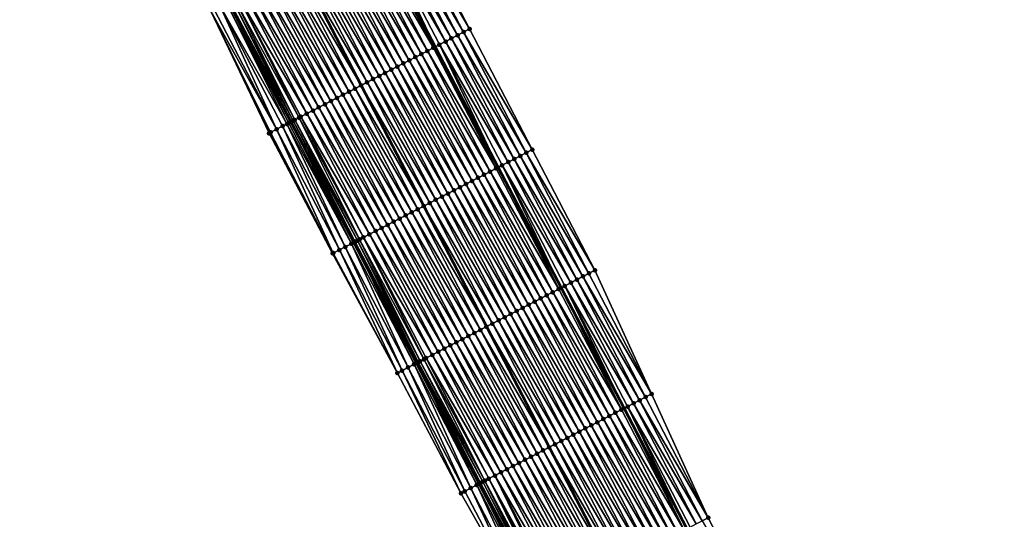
# Model space of a CAD drawing. Header units: feet. Extents: x 2010743 to 2022806, y 818705 to 837694.
# Tile 120 of 256: x 2013309 to 2013454, y 823255 to 823329. Entities that reach past the tile are written whole.
import ezdxf

# ---------------------------------------------------------------- set-up
doc = ezdxf.new("R2010")
doc.units = ezdxf.units.FT
doc.header["$MEASUREMENT"] = 0
for name, color, linetype, lineweight in [('EP_Travel Lane', 172, 'Continuous', 53), ('Road Shots', 141, 'Continuous', 100), ('STRIPING', 60, 'Continuous', 53)]:
    doc.layers.add(name, color=color, linetype=linetype, lineweight=lineweight)
doc.layers.add('I-77-MM17-21_NB-Surface-Border', color=7, linetype='Continuous')
doc.layers.add('I-77-MM17-21_NB-Surface-TIN', color=7, linetype='Continuous')

msp = doc.modelspace()

# ---------------------------------------------------------------- linework, layer by layer
at = {"layer": 'EP_Travel Lane'}
for points in [[(2013259.4, 823537.51, 297.26), (2013268.66, 823519.78, 296.99), (2013277.92, 823502.06, 296.69), (2013287.18, 823484.33, 296.39), (2013296.45, 823466.61, 296.1), (2013305.71, 823448.89, 295.82), (2013314.97, 823431.16, 295.55), (2013324.23, 823413.44, 295.29), (2013333.5, 823395.72, 295.01), (2013342.76, 823377.99, 294.73), (2013352.02, 823360.27, 294.43), (2013361.29, 823342.53, 294.14), (2013370.55, 823324.8, 293.87), (2013379.81, 823307.07, 293.59), (2013389.06, 823289.35, 293.3), (2013398.32, 823271.62, 293.01), (2013407.58, 823253.89, 292.73), (2013416.83, 823236.17, 292.43), (2013426.09, 823218.44, 292.15), (2013435.35, 823200.71, 291.87), (2013444.61, 823182.99, 291.57), (2013453.55, 823165.46, 291.31)], [(2013238.11, 823526.38, 297.69), (2013247.37, 823508.65, 297.41), (2013256.64, 823490.94, 297.09), (2013265.91, 823473.22, 296.8), (2013275.19, 823455.5, 296.51), (2013284.46, 823437.78, 296.25), (2013293.73, 823420.06, 295.99), (2013303, 823402.34, 295.72), (2013312.27, 823384.62, 295.45), (2013321.55, 823366.91, 295.15), (2013330.82, 823349.19, 294.85), (2013340.07, 823331.49, 294.56), (2013349.31, 823313.75, 294.26), (2013358.55, 823296.02, 294.01), (2013367.78, 823278.28, 293.74), (2013377.02, 823260.54, 293.47), (2013386.26, 823242.81, 293.17), (2013395.5, 823225.07, 292.89), (2013404.74, 823207.34, 292.59), (2013413.98, 823189.6, 292.32), (2013423.22, 823171.86, 292.03), (2013432.35, 823154.46, 291.74)]]:
    msp.add_polyline3d(points, dxfattribs=at)
at = {"layer": 'I-77-MM17-21_NB-Surface-Border', "color": 3, "linetype": 'Continuous', "lineweight": -3}
for points in [[(2013260.11, 823537.88, 297.23), (2013269.36, 823520.15, 296.97), (2013280.39, 823503.35, 296.58), (2013289.65, 823485.63, 296.27), (2013298.02, 823467.44, 296.04), (2013309.06, 823450.64, 295.67), (2013319.2, 823433.38, 295.36), (2013329.34, 823416.11, 295.05), (2013338.6, 823398.39, 294.79), (2013347.86, 823380.66, 294.49), (2013357.12, 823362.94, 294.19), (2013366.38, 823345.18, 293.89), (2013375.6, 823327.43, 293.59), (2013384.83, 823309.69, 293.29), (2013394.05, 823291.94, 293), (2013402.39, 823273.74, 292.8), (2013410.72, 823255.53, 292.57), (2013419.94, 823237.79, 292.28), (2013426.51, 823218.66, 292.13), (2013436.62, 823201.38, 291.81), (2013444.95, 823183.17, 291.56), (2013454.27, 823165.83, 291.28)], [(2013431.24, 823153.89, 291.7), (2013422.13, 823171.3, 291.99), (2013413.25, 823189.22, 292.3), (2013404.02, 823206.96, 292.58), (2013394.03, 823224.31, 292.84), (2013384.18, 823241.73, 293.07), (2013374.32, 823259.14, 293.32), (2013364.98, 823276.82, 293.59), (2013355.44, 823294.4, 293.83), (2013346.11, 823312.1, 294.1), (2013337.49, 823330.15, 294.42), (2013327.81, 823347.62, 294.69), (2013318.78, 823365.47, 295), (2013309.68, 823383.27, 295.31), (2013300.97, 823401.28, 295.61), (2013292.22, 823419.27, 295.92), (2013283.52, 823437.29, 296.22), (2013274.82, 823455.31, 296.51), (2013265.64, 823473.07, 296.79), (2013256.1, 823490.65, 297.07), (2013246.29, 823508.09, 297.37), (2013236.57, 823525.58, 297.64)]]:
    msp.add_polyline3d(points, dxfattribs=at)
at = {"layer": 'I-77-MM17-21_NB-Surface-TIN', "color": 128, "linetype": 'Continuous', "lineweight": -3}
for points in [[(2013373.83, 823326.51, 293.69), (2013364.61, 823344.25, 293.98), (2013363.72, 823343.79, 294.03)], [(2013374.72, 823326.97, 293.64), (2013365.49, 823344.71, 293.93), (2013364.61, 823344.25, 293.98)], [(2013373.83, 823326.51, 293.69), (2013374.72, 823326.97, 293.64), (2013364.61, 823344.25, 293.98)], [(2013375.6, 823327.43, 293.59), (2013366.38, 823345.18, 293.89), (2013365.49, 823344.71, 293.93)], [(2013374.72, 823326.97, 293.64), (2013375.6, 823327.43, 293.59), (2013365.49, 823344.71, 293.93)], [(2013370.28, 823324.66, 293.88), (2013361.29, 823342.53, 294.14), (2013361.06, 823342.4, 294.14)], [(2013361.95, 823342.87, 294.12), (2013361.29, 823342.53, 294.14), (2013370.55, 823324.8, 293.87)], [(2013370.28, 823324.66, 293.88), (2013370.55, 823324.8, 293.87), (2013361.29, 823342.53, 294.14)], [(2013372.06, 823325.58, 293.79), (2013362.83, 823343.33, 294.07), (2013361.95, 823342.87, 294.12)], [(2013371.17, 823325.12, 293.85), (2013361.95, 823342.87, 294.12), (2013370.55, 823324.8, 293.87)], [(2013371.17, 823325.12, 293.85), (2013372.06, 823325.58, 293.79), (2013361.95, 823342.87, 294.12)], [(2013372.94, 823326.05, 293.75), (2013363.72, 823343.79, 294.03), (2013362.83, 823343.33, 294.07)], [(2013372.06, 823325.58, 293.79), (2013372.94, 823326.05, 293.75), (2013362.83, 823343.33, 294.07)], [(2013372.94, 823326.05, 293.75), (2013373.83, 823326.51, 293.69), (2013363.72, 823343.79, 294.03)], [(2013368.51, 823323.74, 293.91), (2013359.28, 823341.48, 294.18), (2013358.4, 823341.02, 294.2)], [(2013369.39, 823324.2, 293.9), (2013360.17, 823341.94, 294.17), (2013359.28, 823341.48, 294.18)], [(2013368.51, 823323.74, 293.91), (2013369.39, 823324.2, 293.9), (2013359.28, 823341.48, 294.18)], [(2013370.28, 823324.66, 293.88), (2013361.06, 823342.4, 294.14), (2013360.17, 823341.94, 294.17)], [(2013369.39, 823324.2, 293.9), (2013370.28, 823324.66, 293.88), (2013360.17, 823341.94, 294.17)], [(2013364.96, 823321.89, 293.97), (2013355.73, 823339.64, 294.25), (2013354.85, 823339.17, 294.27)], [(2013365.85, 823322.35, 293.96), (2013356.62, 823340.1, 294.24), (2013355.73, 823339.64, 294.25)], [(2013364.96, 823321.89, 293.97), (2013365.85, 823322.35, 293.96), (2013355.73, 823339.64, 294.25)], [(2013366.73, 823322.81, 293.94), (2013357.51, 823340.56, 294.22), (2013356.62, 823340.1, 294.24)], [(2013365.85, 823322.35, 293.96), (2013366.73, 823322.81, 293.94), (2013356.62, 823340.1, 294.24)], [(2013367.62, 823323.28, 293.93), (2013358.4, 823341.02, 294.2), (2013357.51, 823340.56, 294.22)], [(2013366.73, 823322.81, 293.94), (2013367.62, 823323.28, 293.93), (2013357.51, 823340.56, 294.22)], [(2013367.62, 823323.28, 293.93), (2013368.51, 823323.74, 293.91), (2013358.4, 823341.02, 294.2)], [(2013362.3, 823320.51, 294.02), (2013353.07, 823338.25, 294.3), (2013352.19, 823337.79, 294.32)], [(2013363.18, 823320.97, 294.01), (2013353.96, 823338.71, 294.29), (2013353.07, 823338.25, 294.3)], [(2013362.3, 823320.51, 294.02), (2013363.18, 823320.97, 294.01), (2013353.07, 823338.25, 294.3)], [(2013364.07, 823321.43, 293.99), (2013354.85, 823339.17, 294.27), (2013353.96, 823338.71, 294.29)], [(2013363.18, 823320.97, 294.01), (2013364.07, 823321.43, 293.99), (2013353.96, 823338.71, 294.29)], [(2013364.07, 823321.43, 293.99), (2013364.96, 823321.89, 293.97), (2013354.85, 823339.17, 294.27)], [(2013349.52, 823336.41, 294.37), (2013359.63, 823319.12, 294.08), (2013350.41, 823336.87, 294.35)], [(2013360.52, 823319.59, 294.05), (2013351.3, 823337.33, 294.33), (2013350.41, 823336.87, 294.35)], [(2013360.52, 823319.59, 294.05), (2013350.41, 823336.87, 294.35), (2013359.63, 823319.12, 294.08)], [(2013361.41, 823320.05, 294.03), (2013352.19, 823337.79, 294.32), (2013351.3, 823337.33, 294.33)], [(2013360.52, 823319.59, 294.05), (2013361.41, 823320.05, 294.03), (2013351.3, 823337.33, 294.33)], [(2013361.41, 823320.05, 294.03), (2013362.3, 823320.51, 294.02), (2013352.19, 823337.79, 294.32)], [(2013356.97, 823317.74, 294.13), (2013347.75, 823335.48, 294.4), (2013346.86, 823335.02, 294.42)], [(2013357.86, 823318.2, 294.11), (2013348.64, 823335.95, 294.39), (2013347.75, 823335.48, 294.4)], [(2013356.97, 823317.74, 294.13), (2013357.86, 823318.2, 294.11), (2013347.75, 823335.48, 294.4)], [(2013358.75, 823318.66, 294.1), (2013349.52, 823336.41, 294.37), (2013348.64, 823335.95, 294.39)], [(2013357.86, 823318.2, 294.11), (2013358.75, 823318.66, 294.1), (2013348.64, 823335.95, 294.39)], [(2013358.75, 823318.66, 294.1), (2013359.63, 823319.12, 294.08), (2013349.52, 823336.41, 294.37)], [(2013354.31, 823316.36, 294.19), (2013345.09, 823334.1, 294.46), (2013344.2, 823333.64, 294.47)], [(2013355.2, 823316.82, 294.17), (2013345.98, 823334.56, 294.44), (2013345.09, 823334.1, 294.46)], [(2013354.31, 823316.36, 294.19), (2013355.2, 823316.82, 294.17), (2013345.09, 823334.1, 294.46)], [(2013356.09, 823317.28, 294.15), (2013346.86, 823335.02, 294.42), (2013345.98, 823334.56, 294.44)], [(2013355.2, 823316.82, 294.17), (2013356.09, 823317.28, 294.15), (2013345.98, 823334.56, 294.44)], [(2013356.09, 823317.28, 294.15), (2013356.97, 823317.74, 294.13), (2013346.86, 823335.02, 294.42)], [(2013351.65, 823314.97, 294.23), (2013342.43, 823332.72, 294.51), (2013341.54, 823332.25, 294.54)], [(2013352.54, 823315.43, 294.21), (2013343.31, 823333.18, 294.49), (2013342.43, 823332.72, 294.51)], [(2013351.65, 823314.97, 294.23), (2013352.54, 823315.43, 294.21), (2013342.43, 823332.72, 294.51)], [(2013353.42, 823315.89, 294.2), (2013344.2, 823333.64, 294.47), (2013343.31, 823333.18, 294.49)], [(2013352.54, 823315.43, 294.21), (2013353.42, 823315.89, 294.2), (2013343.31, 823333.18, 294.49)], [(2013353.42, 823315.89, 294.2), (2013354.31, 823316.36, 294.19), (2013344.2, 823333.64, 294.47)], [(2013348.72, 823313.45, 294.25), (2013339.77, 823331.33, 294.56), (2013338.88, 823330.87, 294.51)], [(2013348.99, 823313.59, 294.26), (2013340.04, 823331.47, 294.56), (2013339.77, 823331.33, 294.56)], [(2013348.72, 823313.45, 294.25), (2013348.99, 823313.59, 294.26), (2013339.77, 823331.33, 294.56)], [(2013340.04, 823331.47, 294.56), (2013349.31, 823313.75, 294.26), (2013340.07, 823331.49, 294.56)], [(2013348.99, 823313.59, 294.26), (2013349.31, 823313.75, 294.26), (2013340.04, 823331.47, 294.56)], [(2013340.24, 823331.58, 294.57), (2013340.07, 823331.49, 294.56), (2013349.31, 823313.75, 294.26)], [(2013349.65, 823313.93, 294.27), (2013340.65, 823331.79, 294.56), (2013340.24, 823331.58, 294.57)], [(2013349.65, 823313.93, 294.27), (2013340.24, 823331.58, 294.57), (2013349.31, 823313.75, 294.26)], [(2013349.88, 823314.05, 294.27), (2013340.94, 823331.94, 294.56), (2013340.65, 823331.79, 294.56)], [(2013349.65, 823313.93, 294.27), (2013349.88, 823314.05, 294.27), (2013340.65, 823331.79, 294.56)], [(2013350.52, 823314.38, 294.26), (2013341.54, 823332.25, 294.54), (2013340.94, 823331.94, 294.56)], [(2013349.88, 823314.05, 294.27), (2013350.52, 823314.38, 294.26), (2013340.94, 823331.94, 294.56)], [(2013350.52, 823314.38, 294.26), (2013350.76, 823314.51, 294.25), (2013341.54, 823332.25, 294.54)], [(2013350.76, 823314.51, 294.25), (2013351.65, 823314.97, 294.23), (2013341.54, 823332.25, 294.54)], [(2013347.21, 823312.67, 294.16), (2013337.99, 823330.41, 294.44), (2013337.49, 823330.15, 294.42)], [(2013346.11, 823312.1, 294.1), (2013346.33, 823312.21, 294.11), (2013337.49, 823330.15, 294.42)], [(2013346.33, 823312.21, 294.11), (2013347.21, 823312.67, 294.16), (2013337.49, 823330.15, 294.42)], [(2013347.21, 823312.67, 294.16), (2013338.88, 823330.87, 294.51), (2013337.99, 823330.41, 294.44)], [(2013347.21, 823312.67, 294.16), (2013348.1, 823313.13, 294.2), (2013338.88, 823330.87, 294.51)], [(2013348.1, 823313.13, 294.2), (2013348.72, 823313.45, 294.25), (2013338.88, 823330.87, 294.51)], [(2013383.94, 823309.23, 293.35), (2013374.72, 823326.97, 293.64), (2013373.83, 823326.51, 293.69)], [(2013384.83, 823309.69, 293.29), (2013375.6, 823327.43, 293.59), (2013374.72, 823326.97, 293.64)], [(2013383.94, 823309.23, 293.35), (2013384.83, 823309.69, 293.29), (2013374.72, 823326.97, 293.64)], [(2013371.17, 823325.12, 293.85), (2013370.55, 823324.8, 293.87), (2013379.81, 823307.07, 293.59)], [(2013381.28, 823307.84, 293.51), (2013372.06, 823325.58, 293.79), (2013371.17, 823325.12, 293.85)], [(2013380.39, 823307.38, 293.57), (2013371.17, 823325.12, 293.85), (2013379.81, 823307.07, 293.59)], [(2013380.39, 823307.38, 293.57), (2013381.28, 823307.84, 293.51), (2013371.17, 823325.12, 293.85)], [(2013382.17, 823308.3, 293.46), (2013372.94, 823326.05, 293.75), (2013372.06, 823325.58, 293.79)], [(2013381.28, 823307.84, 293.51), (2013382.17, 823308.3, 293.46), (2013372.06, 823325.58, 293.79)], [(2013383.05, 823308.76, 293.41), (2013373.83, 823326.51, 293.69), (2013372.94, 823326.05, 293.75)], [(2013382.17, 823308.3, 293.46), (2013383.05, 823308.76, 293.41), (2013372.94, 823326.05, 293.75)], [(2013383.05, 823308.76, 293.41), (2013383.94, 823309.23, 293.35), (2013373.83, 823326.51, 293.69)], [(2013377.73, 823305.99, 293.65), (2013368.51, 823323.74, 293.91), (2013367.62, 823323.28, 293.93)], [(2013378.62, 823306.45, 293.63), (2013369.39, 823324.2, 293.9), (2013368.51, 823323.74, 293.91)], [(2013377.73, 823305.99, 293.65), (2013378.62, 823306.45, 293.63), (2013368.51, 823323.74, 293.91)], [(2013379.5, 823306.92, 293.61), (2013370.28, 823324.66, 293.88), (2013369.39, 823324.2, 293.9)], [(2013378.62, 823306.45, 293.63), (2013379.5, 823306.92, 293.61), (2013369.39, 823324.2, 293.9)], [(2013379.5, 823306.92, 293.61), (2013370.55, 823324.8, 293.87), (2013370.28, 823324.66, 293.88)], [(2013379.5, 823306.92, 293.61), (2013379.81, 823307.07, 293.59), (2013370.55, 823324.8, 293.87)], [(2013375.07, 823304.61, 293.7), (2013365.85, 823322.35, 293.96), (2013364.96, 823321.89, 293.97)], [(2013375.96, 823305.07, 293.68), (2013366.73, 823322.81, 293.94), (2013365.85, 823322.35, 293.96)], [(2013375.07, 823304.61, 293.7), (2013375.96, 823305.07, 293.68), (2013365.85, 823322.35, 293.96)], [(2013376.84, 823305.53, 293.67), (2013367.62, 823323.28, 293.93), (2013366.73, 823322.81, 293.94)], [(2013375.96, 823305.07, 293.68), (2013376.84, 823305.53, 293.67), (2013366.73, 823322.81, 293.94)], [(2013376.84, 823305.53, 293.67), (2013377.73, 823305.99, 293.65), (2013367.62, 823323.28, 293.93)], [(2013372.41, 823303.22, 293.75), (2013363.18, 823320.97, 294.01), (2013362.3, 823320.51, 294.02)], [(2013373.29, 823303.69, 293.73), (2013364.07, 823321.43, 293.99), (2013363.18, 823320.97, 294.01)], [(2013372.41, 823303.22, 293.75), (2013373.29, 823303.69, 293.73), (2013363.18, 823320.97, 294.01)], [(2013374.18, 823304.15, 293.72), (2013364.96, 823321.89, 293.97), (2013364.07, 823321.43, 293.99)], [(2013373.29, 823303.69, 293.73), (2013374.18, 823304.15, 293.72), (2013364.07, 823321.43, 293.99)], [(2013374.18, 823304.15, 293.72), (2013375.07, 823304.61, 293.7), (2013364.96, 823321.89, 293.97)], [(2013369.75, 823301.84, 293.79), (2013360.52, 823319.59, 294.05), (2013359.63, 823319.12, 294.08)], [(2013370.63, 823302.3, 293.78), (2013361.41, 823320.05, 294.03), (2013360.52, 823319.59, 294.05)], [(2013369.75, 823301.84, 293.79), (2013370.63, 823302.3, 293.78), (2013360.52, 823319.59, 294.05)], [(2013371.52, 823302.76, 293.76), (2013362.3, 823320.51, 294.02), (2013361.41, 823320.05, 294.03)], [(2013370.63, 823302.3, 293.78), (2013371.52, 823302.76, 293.76), (2013361.41, 823320.05, 294.03)], [(2013371.52, 823302.76, 293.76), (2013372.41, 823303.22, 293.75), (2013362.3, 823320.51, 294.02)], [(2013367.08, 823300.46, 293.85), (2013357.86, 823318.2, 294.11), (2013356.97, 823317.74, 294.13)], [(2013367.97, 823300.92, 293.83), (2013358.75, 823318.66, 294.1), (2013357.86, 823318.2, 294.11)], [(2013367.08, 823300.46, 293.85), (2013367.97, 823300.92, 293.83), (2013357.86, 823318.2, 294.11)], [(2013358.75, 823318.66, 294.1), (2013368.86, 823301.38, 293.81), (2013359.63, 823319.12, 294.08)], [(2013367.97, 823300.92, 293.83), (2013368.86, 823301.38, 293.81), (2013358.75, 823318.66, 294.1)], [(2013369.75, 823301.84, 293.79), (2013359.63, 823319.12, 294.08), (2013368.86, 823301.38, 293.81)], [(2013364.42, 823299.07, 293.9), (2013355.2, 823316.82, 294.17), (2013354.31, 823316.36, 294.19)], [(2013365.31, 823299.53, 293.89), (2013356.09, 823317.28, 294.15), (2013355.2, 823316.82, 294.17)], [(2013364.42, 823299.07, 293.9), (2013365.31, 823299.53, 293.89), (2013355.2, 823316.82, 294.17)], [(2013366.2, 823300, 293.87), (2013356.97, 823317.74, 294.13), (2013356.09, 823317.28, 294.15)], [(2013365.31, 823299.53, 293.89), (2013366.2, 823300, 293.87), (2013356.09, 823317.28, 294.15)], [(2013366.2, 823300, 293.87), (2013367.08, 823300.46, 293.85), (2013356.97, 823317.74, 294.13)], [(2013360.87, 823297.23, 293.97), (2013351.65, 823314.97, 294.23), (2013350.76, 823314.51, 294.25)], [(2013361.76, 823297.69, 293.95), (2013352.54, 823315.43, 294.21), (2013351.65, 823314.97, 294.23)], [(2013360.87, 823297.23, 293.97), (2013361.76, 823297.69, 293.95), (2013351.65, 823314.97, 294.23)], [(2013362.65, 823298.15, 293.94), (2013353.42, 823315.89, 294.2), (2013352.54, 823315.43, 294.21)], [(2013361.76, 823297.69, 293.95), (2013362.65, 823298.15, 293.94), (2013352.54, 823315.43, 294.21)], [(2013363.54, 823298.61, 293.92), (2013354.31, 823316.36, 294.19), (2013353.42, 823315.89, 294.2)], [(2013362.65, 823298.15, 293.94), (2013363.54, 823298.61, 293.92), (2013353.42, 823315.89, 294.2)], [(2013363.54, 823298.61, 293.92), (2013364.42, 823299.07, 293.9), (2013354.31, 823316.36, 294.19)], [(2013358.21, 823295.84, 293.99), (2013348.99, 823313.59, 294.26), (2013348.72, 823313.45, 294.25)], [(2013358.21, 823295.84, 293.99), (2013349.31, 823313.75, 294.26), (2013348.99, 823313.59, 294.26)], [(2013358.77, 823296.13, 294.01), (2013349.65, 823313.93, 294.27), (2013349.31, 823313.75, 294.26)], [(2013358.62, 823296.06, 294.01), (2013358.77, 823296.13, 294.01), (2013349.31, 823313.75, 294.26)], [(2013358.62, 823296.06, 294.01), (2013349.31, 823313.75, 294.26), (2013358.55, 823296.02, 294.01)], [(2013358.21, 823295.84, 293.99), (2013358.55, 823296.02, 294.01), (2013349.31, 823313.75, 294.26)], [(2013359.1, 823296.3, 294.01), (2013349.88, 823314.05, 294.27), (2013349.65, 823313.93, 294.27)], [(2013358.77, 823296.13, 294.01), (2013359.1, 823296.3, 294.01), (2013349.65, 823313.93, 294.27)], [(2013359.41, 823296.47, 294), (2013350.52, 823314.38, 294.26), (2013349.88, 823314.05, 294.27)], [(2013359.1, 823296.3, 294.01), (2013359.41, 823296.47, 294), (2013349.88, 823314.05, 294.27)], [(2013359.99, 823296.77, 293.99), (2013350.76, 823314.51, 294.25), (2013350.52, 823314.38, 294.26)], [(2013359.41, 823296.47, 294), (2013359.99, 823296.77, 293.99), (2013350.52, 823314.38, 294.26)], [(2013359.99, 823296.77, 293.99), (2013360.87, 823297.23, 293.97), (2013350.76, 823314.51, 294.25)], [(2013355.44, 823294.4, 293.83), (2013346.33, 823312.21, 294.11), (2013346.11, 823312.1, 294.1)], [(2013355.55, 823294.46, 293.84), (2013347.21, 823312.67, 294.16), (2013346.33, 823312.21, 294.11)], [(2013355.44, 823294.4, 293.83), (2013355.55, 823294.46, 293.84), (2013346.33, 823312.21, 294.11)], [(2013356.44, 823294.92, 293.89), (2013348.1, 823313.13, 294.2), (2013347.21, 823312.67, 294.16)], [(2013355.55, 823294.46, 293.84), (2013356.44, 823294.92, 293.89), (2013347.21, 823312.67, 294.16)], [(2013357.32, 823295.38, 293.94), (2013348.72, 823313.45, 294.25), (2013348.1, 823313.13, 294.2)], [(2013356.44, 823294.92, 293.89), (2013357.32, 823295.38, 293.94), (2013348.1, 823313.13, 294.2)], [(2013357.32, 823295.38, 293.94), (2013358.21, 823295.84, 293.99), (2013348.72, 823313.45, 294.25)], [(2013393.16, 823291.48, 293.06), (2013383.94, 823309.23, 293.35), (2013383.05, 823308.76, 293.41)], [(2013394.05, 823291.94, 293), (2013384.83, 823309.69, 293.29), (2013383.94, 823309.23, 293.35)], [(2013393.16, 823291.48, 293.06), (2013394.05, 823291.94, 293), (2013383.94, 823309.23, 293.35)], [(2013390.5, 823290.1, 293.22), (2013381.28, 823307.84, 293.51), (2013380.39, 823307.38, 293.57)], [(2013391.39, 823290.56, 293.17), (2013382.17, 823308.3, 293.46), (2013381.28, 823307.84, 293.51)], [(2013390.5, 823290.1, 293.22), (2013391.39, 823290.56, 293.17), (2013381.28, 823307.84, 293.51)], [(2013392.28, 823291.02, 293.11), (2013383.05, 823308.76, 293.41), (2013382.17, 823308.3, 293.46)], [(2013391.39, 823290.56, 293.17), (2013392.28, 823291.02, 293.11), (2013382.17, 823308.3, 293.46)], [(2013392.28, 823291.02, 293.11), (2013393.16, 823291.48, 293.06), (2013383.05, 823308.76, 293.41)], [(2013387.84, 823288.71, 293.34), (2013378.62, 823306.45, 293.63), (2013377.73, 823305.99, 293.65)], [(2013388.73, 823289.17, 293.31), (2013379.5, 823306.92, 293.61), (2013378.62, 823306.45, 293.63)], [(2013387.84, 823288.71, 293.34), (2013388.73, 823289.17, 293.31), (2013378.62, 823306.45, 293.63)], [(2013388.73, 823289.17, 293.31), (2013379.81, 823307.07, 293.59), (2013379.5, 823306.92, 293.61)], [(2013380.39, 823307.38, 293.57), (2013379.81, 823307.07, 293.59), (2013389.06, 823289.35, 293.3)], [(2013388.73, 823289.17, 293.31), (2013389.06, 823289.35, 293.3), (2013379.81, 823307.07, 293.59)], [(2013389.61, 823289.63, 293.27), (2013380.39, 823307.38, 293.57), (2013389.06, 823289.35, 293.3)], [(2013389.61, 823289.63, 293.27), (2013390.5, 823290.1, 293.22), (2013380.39, 823307.38, 293.57)], [(2013385.18, 823287.33, 293.39), (2013375.96, 823305.07, 293.68), (2013375.07, 823304.61, 293.7)], [(2013386.07, 823287.79, 293.37), (2013376.84, 823305.53, 293.67), (2013375.96, 823305.07, 293.68)], [(2013385.18, 823287.33, 293.39), (2013386.07, 823287.79, 293.37), (2013375.96, 823305.07, 293.68)], [(2013386.95, 823288.25, 293.36), (2013377.73, 823305.99, 293.65), (2013376.84, 823305.53, 293.67)], [(2013386.07, 823287.79, 293.37), (2013386.95, 823288.25, 293.36), (2013376.84, 823305.53, 293.67)], [(2013386.95, 823288.25, 293.36), (2013387.84, 823288.71, 293.34), (2013377.73, 823305.99, 293.65)], [(2013382.52, 823285.94, 293.45), (2013373.29, 823303.69, 293.73), (2013372.41, 823303.22, 293.75)], [(2013383.4, 823286.4, 293.43), (2013374.18, 823304.15, 293.72), (2013373.29, 823303.69, 293.73)], [(2013382.52, 823285.94, 293.45), (2013383.4, 823286.4, 293.43), (2013373.29, 823303.69, 293.73)], [(2013384.29, 823286.87, 293.42), (2013375.07, 823304.61, 293.7), (2013374.18, 823304.15, 293.72)], [(2013383.4, 823286.4, 293.43), (2013384.29, 823286.87, 293.42), (2013374.18, 823304.15, 293.72)], [(2013384.29, 823286.87, 293.42), (2013385.18, 823287.33, 293.39), (2013375.07, 823304.61, 293.7)], [(2013379.86, 823284.56, 293.5), (2013370.63, 823302.3, 293.78), (2013369.75, 823301.84, 293.79)], [(2013380.74, 823285.02, 293.48), (2013371.52, 823302.76, 293.76), (2013370.63, 823302.3, 293.78)], [(2013379.86, 823284.56, 293.5), (2013380.74, 823285.02, 293.48), (2013370.63, 823302.3, 293.78)], [(2013381.63, 823285.48, 293.46), (2013372.41, 823303.22, 293.75), (2013371.52, 823302.76, 293.76)], [(2013380.74, 823285.02, 293.48), (2013381.63, 823285.48, 293.46), (2013371.52, 823302.76, 293.76)], [(2013381.63, 823285.48, 293.46), (2013382.52, 823285.94, 293.45), (2013372.41, 823303.22, 293.75)], [(2013377.19, 823283.17, 293.56), (2013367.97, 823300.92, 293.83), (2013367.08, 823300.46, 293.85)], [(2013367.97, 823300.92, 293.83), (2013378.08, 823283.64, 293.54), (2013368.86, 823301.38, 293.81)], [(2013377.19, 823283.17, 293.56), (2013378.08, 823283.64, 293.54), (2013367.97, 823300.92, 293.83)], [(2013378.97, 823284.1, 293.51), (2013369.75, 823301.84, 293.79), (2013368.86, 823301.38, 293.81)], [(2013378.97, 823284.1, 293.51), (2013368.86, 823301.38, 293.81), (2013378.08, 823283.64, 293.54)], [(2013378.97, 823284.1, 293.51), (2013379.86, 823284.56, 293.5), (2013369.75, 823301.84, 293.79)], [(2013373.65, 823281.33, 293.63), (2013364.42, 823299.07, 293.9), (2013363.54, 823298.61, 293.92)], [(2013374.53, 823281.79, 293.61), (2013365.31, 823299.53, 293.89), (2013364.42, 823299.07, 293.9)], [(2013373.65, 823281.33, 293.63), (2013374.53, 823281.79, 293.61), (2013364.42, 823299.07, 293.9)], [(2013375.42, 823282.25, 293.59), (2013366.2, 823300, 293.87), (2013365.31, 823299.53, 293.89)], [(2013374.53, 823281.79, 293.61), (2013375.42, 823282.25, 293.59), (2013365.31, 823299.53, 293.89)], [(2013376.31, 823282.71, 293.57), (2013367.08, 823300.46, 293.85), (2013366.2, 823300, 293.87)], [(2013375.42, 823282.25, 293.59), (2013376.31, 823282.71, 293.57), (2013366.2, 823300, 293.87)], [(2013376.31, 823282.71, 293.57), (2013377.19, 823283.17, 293.56), (2013367.08, 823300.46, 293.85)], [(2013370.98, 823279.94, 293.68), (2013361.76, 823297.69, 293.95), (2013360.87, 823297.23, 293.97)], [(2013371.87, 823280.41, 293.67), (2013362.65, 823298.15, 293.94), (2013361.76, 823297.69, 293.95)], [(2013370.98, 823279.94, 293.68), (2013371.87, 823280.41, 293.67), (2013361.76, 823297.69, 293.95)], [(2013372.76, 823280.87, 293.65), (2013363.54, 823298.61, 293.92), (2013362.65, 823298.15, 293.94)], [(2013371.87, 823280.41, 293.67), (2013372.76, 823280.87, 293.65), (2013362.65, 823298.15, 293.94)], [(2013372.76, 823280.87, 293.65), (2013373.65, 823281.33, 293.63), (2013363.54, 823298.61, 293.92)], [(2013368.06, 823278.42, 293.75), (2013359.1, 823296.3, 294.01), (2013358.77, 823296.13, 294.01)], [(2013368.32, 823278.56, 293.75), (2013359.41, 823296.47, 294), (2013359.1, 823296.3, 294.01)], [(2013368.06, 823278.42, 293.75), (2013368.32, 823278.56, 293.75), (2013359.1, 823296.3, 294.01)], [(2013368.87, 823278.84, 293.74), (2013359.99, 823296.77, 293.99), (2013359.41, 823296.47, 294)], [(2013368.32, 823278.56, 293.75), (2013368.87, 823278.84, 293.74), (2013359.41, 823296.47, 294)], [(2013370.1, 823279.48, 293.7), (2013360.87, 823297.23, 293.97), (2013359.99, 823296.77, 293.99)], [(2013368.87, 823278.84, 293.74), (2013369.21, 823279.02, 293.73), (2013359.99, 823296.77, 293.99)], [(2013369.21, 823279.02, 293.73), (2013370.1, 823279.48, 293.7), (2013359.99, 823296.77, 293.99)], [(2013370.1, 823279.48, 293.7), (2013370.98, 823279.94, 293.68), (2013360.87, 823297.23, 293.97)], [(2013364.98, 823276.82, 293.59), (2013356.44, 823294.92, 293.89), (2013355.55, 823294.46, 293.84)], [(2013365.66, 823277.18, 293.63), (2013357.32, 823295.38, 293.94), (2013356.44, 823294.92, 293.89)], [(2013364.98, 823276.82, 293.59), (2013365.66, 823277.18, 293.63), (2013356.44, 823294.92, 293.89)], [(2013366.55, 823277.64, 293.69), (2013358.21, 823295.84, 293.99), (2013357.32, 823295.38, 293.94)], [(2013365.66, 823277.18, 293.63), (2013366.55, 823277.64, 293.69), (2013357.32, 823295.38, 293.94)], [(2013367.44, 823278.1, 293.74), (2013358.55, 823296.02, 294.01), (2013358.21, 823295.84, 293.99)], [(2013366.55, 823277.64, 293.69), (2013367.44, 823278.1, 293.74), (2013358.21, 823295.84, 293.99)], [(2013358.62, 823296.06, 294.01), (2013358.55, 823296.02, 294.01), (2013367.78, 823278.28, 293.74)], [(2013367.44, 823278.1, 293.74), (2013367.78, 823278.28, 293.74), (2013358.55, 823296.02, 294.01)], [(2013367.89, 823278.33, 293.75), (2013358.77, 823296.13, 294.01), (2013358.62, 823296.06, 294.01)], [(2013367.89, 823278.33, 293.75), (2013358.62, 823296.06, 294.01), (2013367.78, 823278.28, 293.74)], [(2013367.89, 823278.33, 293.75), (2013368.06, 823278.42, 293.75), (2013358.77, 823296.13, 294.01)], [(2013364.98, 823276.82, 293.59), (2013355.55, 823294.46, 293.84), (2013355.44, 823294.4, 293.83)], [(2013402.39, 823273.74, 292.8), (2013394.05, 823291.94, 293), (2013393.16, 823291.48, 293.06)], [(2013400.61, 823272.81, 292.89), (2013391.39, 823290.56, 293.17), (2013390.5, 823290.1, 293.22)], [(2013401.5, 823273.28, 292.84), (2013392.28, 823291.02, 293.11), (2013391.39, 823290.56, 293.17)], [(2013400.61, 823272.81, 292.89), (2013401.5, 823273.28, 292.84), (2013391.39, 823290.56, 293.17)], [(2013402.39, 823273.74, 292.8), (2013393.16, 823291.48, 293.06), (2013392.28, 823291.02, 293.11)], [(2013401.5, 823273.28, 292.84), (2013402.39, 823273.74, 292.8), (2013392.28, 823291.02, 293.11)], [(2013397.95, 823271.43, 293.03), (2013388.73, 823289.17, 293.31), (2013387.84, 823288.71, 293.34)], [(2013397.95, 823271.43, 293.03), (2013389.06, 823289.35, 293.3), (2013388.73, 823289.17, 293.31)], [(2013389.61, 823289.63, 293.27), (2013389.06, 823289.35, 293.3), (2013398.32, 823271.62, 293.01)], [(2013397.95, 823271.43, 293.03), (2013398.32, 823271.62, 293.01), (2013389.06, 823289.35, 293.3)], [(2013399.72, 823272.35, 292.94), (2013390.5, 823290.1, 293.22), (2013389.61, 823289.63, 293.27)], [(2013398.84, 823271.89, 292.99), (2013389.61, 823289.63, 293.27), (2013398.32, 823271.62, 293.01)], [(2013398.84, 823271.89, 292.99), (2013399.72, 823272.35, 292.94), (2013389.61, 823289.63, 293.27)], [(2013399.72, 823272.35, 292.94), (2013400.61, 823272.81, 292.89), (2013390.5, 823290.1, 293.22)], [(2013395.29, 823270.04, 293.09), (2013386.07, 823287.79, 293.37), (2013385.18, 823287.33, 293.39)], [(2013396.18, 823270.51, 293.08), (2013386.95, 823288.25, 293.36), (2013386.07, 823287.79, 293.37)], [(2013395.29, 823270.04, 293.09), (2013396.18, 823270.51, 293.08), (2013386.07, 823287.79, 293.37)], [(2013397.06, 823270.97, 293.05), (2013387.84, 823288.71, 293.34), (2013386.95, 823288.25, 293.36)], [(2013396.18, 823270.51, 293.08), (2013397.06, 823270.97, 293.05), (2013386.95, 823288.25, 293.36)], [(2013397.06, 823270.97, 293.05), (2013397.95, 823271.43, 293.03), (2013387.84, 823288.71, 293.34)], [(2013392.63, 823268.66, 293.15), (2013383.4, 823286.4, 293.43), (2013382.52, 823285.94, 293.45)], [(2013393.51, 823269.12, 293.13), (2013384.29, 823286.87, 293.42), (2013383.4, 823286.4, 293.43)], [(2013392.63, 823268.66, 293.15), (2013393.51, 823269.12, 293.13), (2013383.4, 823286.4, 293.43)], [(2013394.4, 823269.58, 293.11), (2013385.18, 823287.33, 293.39), (2013384.29, 823286.87, 293.42)], [(2013393.51, 823269.12, 293.13), (2013394.4, 823269.58, 293.11), (2013384.29, 823286.87, 293.42)], [(2013394.4, 823269.58, 293.11), (2013395.29, 823270.04, 293.09), (2013385.18, 823287.33, 293.39)], [(2013389.08, 823266.81, 293.22), (2013379.86, 823284.56, 293.5), (2013378.97, 823284.1, 293.51)], [(2013389.97, 823267.28, 293.2), (2013380.74, 823285.02, 293.48), (2013379.86, 823284.56, 293.5)], [(2013389.08, 823266.81, 293.22), (2013389.97, 823267.28, 293.2), (2013379.86, 823284.56, 293.5)], [(2013390.85, 823267.74, 293.18), (2013381.63, 823285.48, 293.46), (2013380.74, 823285.02, 293.48)], [(2013389.97, 823267.28, 293.2), (2013390.85, 823267.74, 293.18), (2013380.74, 823285.02, 293.48)], [(2013391.74, 823268.2, 293.17), (2013382.52, 823285.94, 293.45), (2013381.63, 823285.48, 293.46)], [(2013390.85, 823267.74, 293.18), (2013391.74, 823268.2, 293.17), (2013381.63, 823285.48, 293.46)], [(2013391.74, 823268.2, 293.17), (2013392.63, 823268.66, 293.15), (2013382.52, 823285.94, 293.45)], [(2013386.42, 823265.43, 293.28), (2013377.19, 823283.17, 293.56), (2013376.31, 823282.71, 293.57)], [(2013377.19, 823283.17, 293.56), (2013387.3, 823265.89, 293.25), (2013378.08, 823283.64, 293.54)], [(2013386.42, 823265.43, 293.28), (2013387.3, 823265.89, 293.25), (2013377.19, 823283.17, 293.56)], [(2013388.19, 823266.35, 293.23), (2013378.97, 823284.1, 293.51), (2013378.08, 823283.64, 293.54)], [(2013388.19, 823266.35, 293.23), (2013378.08, 823283.64, 293.54), (2013387.3, 823265.89, 293.25)], [(2013388.19, 823266.35, 293.23), (2013389.08, 823266.81, 293.22), (2013378.97, 823284.1, 293.51)], [(2013383.76, 823264.05, 293.33), (2013374.53, 823281.79, 293.61), (2013373.65, 823281.33, 293.63)], [(2013384.64, 823264.51, 293.31), (2013375.42, 823282.25, 293.59), (2013374.53, 823281.79, 293.61)], [(2013383.76, 823264.05, 293.33), (2013384.64, 823264.51, 293.31), (2013374.53, 823281.79, 293.61)], [(2013385.53, 823264.97, 293.29), (2013376.31, 823282.71, 293.57), (2013375.42, 823282.25, 293.59)], [(2013384.64, 823264.51, 293.31), (2013385.53, 823264.97, 293.29), (2013375.42, 823282.25, 293.59)], [(2013385.53, 823264.97, 293.29), (2013386.42, 823265.43, 293.28), (2013376.31, 823282.71, 293.57)], [(2013381.09, 823262.66, 293.39), (2013371.87, 823280.41, 293.67), (2013370.98, 823279.94, 293.68)], [(2013381.98, 823263.12, 293.37), (2013372.76, 823280.87, 293.65), (2013371.87, 823280.41, 293.67)], [(2013381.09, 823262.66, 293.39), (2013381.98, 823263.12, 293.37), (2013371.87, 823280.41, 293.67)], [(2013382.87, 823263.58, 293.35), (2013373.65, 823281.33, 293.63), (2013372.76, 823280.87, 293.65)], [(2013381.98, 823263.12, 293.37), (2013382.87, 823263.58, 293.35), (2013372.76, 823280.87, 293.65)], [(2013382.87, 823263.58, 293.35), (2013383.76, 823264.05, 293.33), (2013373.65, 823281.33, 293.63)], [(2013377.85, 823260.98, 293.47), (2013368.87, 823278.84, 293.74), (2013368.32, 823278.56, 293.75)], [(2013378.43, 823261.28, 293.45), (2013369.21, 823279.02, 293.73), (2013368.87, 823278.84, 293.74)], [(2013377.85, 823260.98, 293.47), (2013378.43, 823261.28, 293.45), (2013368.87, 823278.84, 293.74)], [(2013379.32, 823261.74, 293.42), (2013370.1, 823279.48, 293.7), (2013369.21, 823279.02, 293.73)], [(2013378.43, 823261.28, 293.45), (2013379.32, 823261.74, 293.42), (2013369.21, 823279.02, 293.73)], [(2013380.21, 823262.2, 293.4), (2013370.98, 823279.94, 293.68), (2013370.1, 823279.48, 293.7)], [(2013379.32, 823261.74, 293.42), (2013380.21, 823262.2, 293.4), (2013370.1, 823279.48, 293.7)], [(2013380.21, 823262.2, 293.4), (2013381.09, 823262.66, 293.39), (2013370.98, 823279.94, 293.68)], [(2013374.88, 823259.43, 293.36), (2013366.55, 823277.64, 293.69), (2013365.66, 823277.18, 293.63)], [(2013375.77, 823259.89, 293.42), (2013367.44, 823278.1, 293.74), (2013366.55, 823277.64, 293.69)], [(2013374.88, 823259.43, 293.36), (2013375.77, 823259.89, 293.42), (2013366.55, 823277.64, 293.69)], [(2013376.66, 823260.35, 293.47), (2013367.78, 823278.28, 293.74), (2013367.44, 823278.1, 293.74)], [(2013375.77, 823259.89, 293.42), (2013376.66, 823260.35, 293.47), (2013367.44, 823278.1, 293.74)], [(2013367.89, 823278.33, 293.75), (2013367.78, 823278.28, 293.74), (2013377.02, 823260.54, 293.47)], [(2013376.66, 823260.35, 293.47), (2013377.02, 823260.54, 293.47), (2013367.78, 823278.28, 293.74)], [(2013377.18, 823260.62, 293.47), (2013368.06, 823278.42, 293.75), (2013367.89, 823278.33, 293.75)], [(2013377.18, 823260.62, 293.47), (2013367.89, 823278.33, 293.75), (2013377.02, 823260.54, 293.47)], [(2013377.55, 823260.82, 293.47), (2013368.32, 823278.56, 293.75), (2013368.06, 823278.42, 293.75)], [(2013377.18, 823260.62, 293.47), (2013377.23, 823260.65, 293.47), (2013368.06, 823278.42, 293.75)], [(2013377.23, 823260.65, 293.47), (2013377.55, 823260.82, 293.47), (2013368.06, 823278.42, 293.75)], [(2013377.55, 823260.82, 293.47), (2013377.85, 823260.98, 293.47), (2013368.32, 823278.56, 293.75)], [(2013374.32, 823259.14, 293.32), (2013365.66, 823277.18, 293.63), (2013364.98, 823276.82, 293.59)], [(2013374.32, 823259.14, 293.32), (2013374.88, 823259.43, 293.36), (2013365.66, 823277.18, 293.63)], [(2013410.72, 823255.53, 292.57), (2013401.5, 823273.28, 292.84), (2013400.61, 823272.81, 292.89)], [(2013410.72, 823255.53, 292.57), (2013402.39, 823273.74, 292.8), (2013401.5, 823273.28, 292.84)], [(2013407.17, 823253.68, 292.75), (2013398.32, 823271.62, 293.01), (2013397.95, 823271.43, 293.03)], [(2013398.84, 823271.89, 292.99), (2013398.32, 823271.62, 293.01), (2013407.58, 823253.89, 292.73)], [(2013407.17, 823253.68, 292.75), (2013407.58, 823253.89, 292.73), (2013398.32, 823271.62, 293.01)], [(2013408.95, 823254.61, 292.67), (2013399.72, 823272.35, 292.94), (2013398.84, 823271.89, 292.99)], [(2013408.06, 823254.15, 292.71), (2013398.84, 823271.89, 292.99), (2013407.58, 823253.89, 292.73)], [(2013408.06, 823254.15, 292.71), (2013408.95, 823254.61, 292.67), (2013398.84, 823271.89, 292.99)], [(2013409.83, 823255.07, 292.62), (2013400.61, 823272.81, 292.89), (2013399.72, 823272.35, 292.94)], [(2013408.95, 823254.61, 292.67), (2013409.83, 823255.07, 292.62), (2013399.72, 823272.35, 292.94)], [(2013409.83, 823255.07, 292.62), (2013410.72, 823255.53, 292.57), (2013400.61, 823272.81, 292.89)], [(2013405.4, 823252.76, 292.79), (2013396.18, 823270.51, 293.08), (2013395.29, 823270.04, 293.09)], [(2013406.29, 823253.22, 292.77), (2013397.06, 823270.97, 293.05), (2013396.18, 823270.51, 293.08)], [(2013405.4, 823252.76, 292.79), (2013406.29, 823253.22, 292.77), (2013396.18, 823270.51, 293.08)], [(2013407.17, 823253.68, 292.75), (2013397.95, 823271.43, 293.03), (2013397.06, 823270.97, 293.05)], [(2013406.29, 823253.22, 292.77), (2013407.17, 823253.68, 292.75), (2013397.06, 823270.97, 293.05)], [(2013401.85, 823250.92, 292.87), (2013392.63, 823268.66, 293.15), (2013391.74, 823268.2, 293.17)], [(2013402.74, 823251.38, 292.85), (2013393.51, 823269.12, 293.13), (2013392.63, 823268.66, 293.15)], [(2013401.85, 823250.92, 292.87), (2013402.74, 823251.38, 292.85), (2013392.63, 823268.66, 293.15)], [(2013403.63, 823251.84, 292.83), (2013394.4, 823269.58, 293.11), (2013393.51, 823269.12, 293.13)], [(2013402.74, 823251.38, 292.85), (2013403.63, 823251.84, 292.83), (2013393.51, 823269.12, 293.13)], [(2013404.51, 823252.3, 292.81), (2013395.29, 823270.04, 293.09), (2013394.4, 823269.58, 293.11)], [(2013403.63, 823251.84, 292.83), (2013404.51, 823252.3, 292.81), (2013394.4, 823269.58, 293.11)], [(2013404.51, 823252.3, 292.81), (2013405.4, 823252.76, 292.79), (2013395.29, 823270.04, 293.09)], [(2013399.19, 823249.53, 292.92), (2013389.97, 823267.28, 293.2), (2013389.08, 823266.81, 293.22)], [(2013400.08, 823249.99, 292.9), (2013390.85, 823267.74, 293.18), (2013389.97, 823267.28, 293.2)], [(2013399.19, 823249.53, 292.92), (2013400.08, 823249.99, 292.9), (2013389.97, 823267.28, 293.2)], [(2013400.96, 823250.45, 292.88), (2013391.74, 823268.2, 293.17), (2013390.85, 823267.74, 293.18)], [(2013400.08, 823249.99, 292.9), (2013400.96, 823250.45, 292.88), (2013390.85, 823267.74, 293.18)], [(2013400.96, 823250.45, 292.88), (2013401.85, 823250.92, 292.87), (2013391.74, 823268.2, 293.17)], [(2013386.42, 823265.43, 293.28), (2013396.53, 823248.15, 292.97), (2013387.3, 823265.89, 293.25)], [(2013397.41, 823248.61, 292.95), (2013388.19, 823266.35, 293.23), (2013387.3, 823265.89, 293.25)], [(2013397.41, 823248.61, 292.95), (2013387.3, 823265.89, 293.25), (2013396.53, 823248.15, 292.97)], [(2013398.3, 823249.07, 292.94), (2013389.08, 823266.81, 293.22), (2013388.19, 823266.35, 293.23)], [(2013397.41, 823248.61, 292.95), (2013398.3, 823249.07, 292.94), (2013388.19, 823266.35, 293.23)], [(2013398.3, 823249.07, 292.94), (2013399.19, 823249.53, 292.92), (2013389.08, 823266.81, 293.22)], [(2013393.87, 823246.76, 293.03), (2013384.64, 823264.51, 293.31), (2013383.76, 823264.05, 293.33)], [(2013394.75, 823247.22, 293.01), (2013385.53, 823264.97, 293.29), (2013384.64, 823264.51, 293.31)], [(2013393.87, 823246.76, 293.03), (2013394.75, 823247.22, 293.01), (2013384.64, 823264.51, 293.31)], [(2013395.64, 823247.69, 293), (2013386.42, 823265.43, 293.28), (2013385.53, 823264.97, 293.29)], [(2013394.75, 823247.22, 293.01), (2013395.64, 823247.69, 293), (2013385.53, 823264.97, 293.29)], [(2013395.64, 823247.69, 293), (2013396.53, 823248.15, 292.97), (2013386.42, 823265.43, 293.28)], [(2013391.2, 823245.38, 293.09), (2013381.98, 823263.12, 293.37), (2013381.09, 823262.66, 293.39)], [(2013392.09, 823245.84, 293.07), (2013382.87, 823263.58, 293.35), (2013381.98, 823263.12, 293.37)], [(2013391.2, 823245.38, 293.09), (2013392.09, 823245.84, 293.07), (2013381.98, 823263.12, 293.37)], [(2013392.98, 823246.3, 293.05), (2013383.76, 823264.05, 293.33), (2013382.87, 823263.58, 293.35)], [(2013392.09, 823245.84, 293.07), (2013392.98, 823246.3, 293.05), (2013382.87, 823263.58, 293.35)], [(2013392.98, 823246.3, 293.05), (2013393.87, 823246.76, 293.03), (2013383.76, 823264.05, 293.33)], [(2013388.08, 823243.75, 293.16), (2013379.32, 823261.74, 293.42), (2013378.43, 823261.28, 293.45)], [(2013389.43, 823244.46, 293.13), (2013380.21, 823262.2, 293.4), (2013379.32, 823261.74, 293.42)], [(2013388.08, 823243.75, 293.16), (2013388.54, 823243.99, 293.15), (2013379.32, 823261.74, 293.42)], [(2013388.54, 823243.99, 293.15), (2013389.43, 823244.46, 293.13), (2013379.32, 823261.74, 293.42)], [(2013390.32, 823244.92, 293.11), (2013381.09, 823262.66, 293.39), (2013380.21, 823262.2, 293.4)], [(2013389.43, 823244.46, 293.13), (2013390.32, 823244.92, 293.11), (2013380.21, 823262.2, 293.4)], [(2013390.32, 823244.92, 293.11), (2013391.2, 823245.38, 293.09), (2013381.09, 823262.66, 293.39)], [(2013384.99, 823242.15, 293.12), (2013376.66, 823260.35, 293.47), (2013375.77, 823259.89, 293.42)], [(2013385.88, 823242.61, 293.16), (2013377.02, 823260.54, 293.47), (2013376.66, 823260.35, 293.47)], [(2013384.99, 823242.15, 293.12), (2013385.88, 823242.61, 293.16), (2013376.66, 823260.35, 293.47)], [(2013377.18, 823260.62, 293.47), (2013377.02, 823260.54, 293.47), (2013386.26, 823242.81, 293.17)], [(2013385.88, 823242.61, 293.16), (2013386.26, 823242.81, 293.17), (2013377.02, 823260.54, 293.47)], [(2013377.18, 823260.62, 293.47), (2013386.26, 823242.81, 293.17), (2013377.23, 823260.65, 293.47)], [(2013386.64, 823243, 293.17), (2013377.55, 823260.82, 293.47), (2013377.23, 823260.65, 293.47)], [(2013386.64, 823243, 293.17), (2013377.23, 823260.65, 293.47), (2013386.26, 823242.81, 293.17)], [(2013386.77, 823243.07, 293.17), (2013377.85, 823260.98, 293.47), (2013377.55, 823260.82, 293.47)], [(2013386.64, 823243, 293.17), (2013386.77, 823243.07, 293.17), (2013377.55, 823260.82, 293.47)], [(2013387.26, 823243.32, 293.17), (2013378.43, 823261.28, 293.45), (2013377.85, 823260.98, 293.47)], [(2013386.77, 823243.07, 293.17), (2013387.26, 823243.32, 293.17), (2013377.85, 823260.98, 293.47)], [(2013387.26, 823243.32, 293.17), (2013387.66, 823243.53, 293.16), (2013378.43, 823261.28, 293.45)], [(2013387.66, 823243.53, 293.16), (2013388.08, 823243.75, 293.16), (2013378.43, 823261.28, 293.45)], [(2013384.18, 823241.73, 293.07), (2013374.88, 823259.43, 293.36), (2013374.32, 823259.14, 293.32)], [(2013384.18, 823241.73, 293.07), (2013375.77, 823259.89, 293.42), (2013374.88, 823259.43, 293.36)], [(2013384.18, 823241.73, 293.07), (2013384.99, 823242.15, 293.12), (2013375.77, 823259.89, 293.42)], [(2013419.94, 823237.79, 292.28), (2013410.72, 823255.53, 292.57), (2013409.83, 823255.07, 292.62)]]:
    msp.add_3dface(points, dxfattribs=at)
at = {"layer": 'Road Shots', "lineweight": 100}
for p in [(2013374.72, 823326.97, 293.64), (2013375.6, 823327.43, 293.59), (2013371.17, 823325.12, 293.85), (2013372.06, 823325.58, 293.79), (2013372.94, 823326.05, 293.75), (2013373.83, 823326.51, 293.69), (2013368.51, 823323.74, 293.91), (2013369.39, 823324.2, 293.9), (2013370.28, 823324.66, 293.88), (2013365.85, 823322.35, 293.96), (2013366.73, 823322.81, 293.94), (2013367.62, 823323.28, 293.93), (2013363.18, 823320.97, 294.01), (2013364.07, 823321.43, 293.99), (2013364.96, 823321.89, 293.97), (2013360.52, 823319.59, 294.05), (2013361.41, 823320.05, 294.03), (2013362.3, 823320.51, 294.02), (2013357.86, 823318.2, 294.11), (2013358.75, 823318.66, 294.1), (2013359.63, 823319.12, 294.08), (2013355.2, 823316.82, 294.17), (2013356.09, 823317.28, 294.15), (2013356.97, 823317.74, 294.13), (2013351.65, 823314.97, 294.23), (2013352.54, 823315.43, 294.21), (2013353.42, 823315.89, 294.2), (2013354.31, 823316.36, 294.19), (2013348.99, 823313.59, 294.26), (2013349.65, 823313.93, 294.27), (2013349.88, 823314.05, 294.27), (2013350.52, 823314.38, 294.26), (2013350.76, 823314.51, 294.25), (2013346.11, 823312.1, 294.1), (2013346.33, 823312.21, 294.11), (2013347.21, 823312.67, 294.16), (2013348.1, 823313.13, 294.2), (2013348.72, 823313.45, 294.25), (2013383.94, 823309.23, 293.35), (2013384.83, 823309.69, 293.29), (2013381.28, 823307.84, 293.51), (2013382.17, 823308.3, 293.46), (2013383.05, 823308.76, 293.41), (2013378.62, 823306.45, 293.63), (2013379.5, 823306.92, 293.61), (2013380.39, 823307.38, 293.57), (2013375.96, 823305.07, 293.68), (2013376.84, 823305.53, 293.67), (2013377.73, 823305.99, 293.65), (2013373.29, 823303.69, 293.73), (2013374.18, 823304.15, 293.72), (2013375.07, 823304.61, 293.7), (2013370.63, 823302.3, 293.78), (2013371.52, 823302.76, 293.76), (2013372.41, 823303.22, 293.75), (2013367.97, 823300.92, 293.83), (2013368.86, 823301.38, 293.81), (2013369.75, 823301.84, 293.79), (2013364.42, 823299.07, 293.9), (2013365.31, 823299.53, 293.89), (2013366.2, 823300, 293.87), (2013367.08, 823300.46, 293.85), (2013361.76, 823297.69, 293.95), (2013362.65, 823298.15, 293.94), (2013363.54, 823298.61, 293.92), (2013359.1, 823296.3, 294.01), (2013359.41, 823296.47, 294), (2013359.99, 823296.77, 293.99), (2013360.87, 823297.23, 293.97), (2013356.44, 823294.92, 293.89), (2013357.32, 823295.38, 293.94), (2013358.21, 823295.84, 293.99), (2013358.62, 823296.06, 294.01), (2013358.77, 823296.13, 294.01), (2013355.44, 823294.4, 293.83), (2013355.55, 823294.46, 293.84), (2013394.05, 823291.94, 293), (2013391.39, 823290.56, 293.17), (2013392.28, 823291.02, 293.11), (2013393.16, 823291.48, 293.06), (2013388.73, 823289.17, 293.31), (2013389.61, 823289.63, 293.27), (2013390.5, 823290.1, 293.22), (2013386.07, 823287.79, 293.37), (2013386.95, 823288.25, 293.36), (2013387.84, 823288.71, 293.34), (2013383.4, 823286.4, 293.43), (2013384.29, 823286.87, 293.42), (2013385.18, 823287.33, 293.39), (2013379.86, 823284.56, 293.5), (2013380.74, 823285.02, 293.48), (2013381.63, 823285.48, 293.46), (2013382.52, 823285.94, 293.45), (2013377.19, 823283.17, 293.56), (2013378.08, 823283.64, 293.54), (2013378.97, 823284.1, 293.51), (2013374.53, 823281.79, 293.61), (2013375.42, 823282.25, 293.59), (2013376.31, 823282.71, 293.57), (2013371.87, 823280.41, 293.67), (2013372.76, 823280.87, 293.65), (2013373.65, 823281.33, 293.63), (2013368.87, 823278.84, 293.74), (2013369.21, 823279.02, 293.73), (2013370.1, 823279.48, 293.7), (2013370.98, 823279.94, 293.68), (2013366.55, 823277.64, 293.69), (2013367.44, 823278.1, 293.74), (2013367.89, 823278.33, 293.75), (2013368.06, 823278.42, 293.75), (2013368.32, 823278.56, 293.75), (2013364.98, 823276.82, 293.59), (2013365.66, 823277.18, 293.63), (2013401.5, 823273.28, 292.84), (2013402.39, 823273.74, 292.8), (2013398.84, 823271.89, 292.99), (2013399.72, 823272.35, 292.94), (2013400.61, 823272.81, 292.89), (2013396.18, 823270.51, 293.08), (2013397.06, 823270.97, 293.05), (2013397.95, 823271.43, 293.03), (2013392.63, 823268.66, 293.15), (2013393.51, 823269.12, 293.13), (2013394.4, 823269.58, 293.11), (2013395.29, 823270.04, 293.09), (2013389.97, 823267.28, 293.2), (2013390.85, 823267.74, 293.18), (2013391.74, 823268.2, 293.17), (2013387.3, 823265.89, 293.25), (2013388.19, 823266.35, 293.23), (2013389.08, 823266.81, 293.22), (2013384.64, 823264.51, 293.31), (2013385.53, 823264.97, 293.29), (2013386.42, 823265.43, 293.28), (2013381.98, 823263.12, 293.37), (2013382.87, 823263.58, 293.35), (2013383.76, 823264.05, 293.33), (2013379.32, 823261.74, 293.42), (2013380.21, 823262.2, 293.4), (2013381.09, 823262.66, 293.39), (2013376.66, 823260.35, 293.47), (2013377.18, 823260.62, 293.47), (2013377.23, 823260.65, 293.47), (2013377.55, 823260.82, 293.47), (2013377.85, 823260.98, 293.47), (2013378.43, 823261.28, 293.45), (2013374.32, 823259.14, 293.32), (2013374.88, 823259.43, 293.36), (2013375.77, 823259.89, 293.42), (2013410.72, 823255.53, 292.57)]:
    msp.add_point(p, dxfattribs=at)
at = {"layer": 'STRIPING'}
msp.add_polyline3d([(2013248.59, 823531.86, 297.49), (2013257.84, 823514.13, 297.21), (2013267.1, 823496.4, 296.91), (2013276.36, 823478.68, 296.61), (2013285.62, 823460.95, 296.34), (2013294.88, 823443.23, 296.05), (2013304.13, 823425.5, 295.79), (2013313.39, 823407.77, 295.51), (2013322.65, 823390.05, 295.24), (2013331.91, 823372.32, 294.94), (2013341.17, 823354.6, 294.64), (2013350.41, 823336.87, 294.35), (2013359.63, 823319.12, 294.08), (2013368.86, 823301.38, 293.81), (2013378.08, 823283.64, 293.54), (2013387.3, 823265.89, 293.25), (2013396.53, 823248.15, 292.97), (2013405.75, 823230.4, 292.69), (2013414.97, 823212.66, 292.41), (2013424.2, 823194.91, 292.11), (2013433.42, 823177.17, 291.83), (2013442.73, 823159.85, 291.54)], dxfattribs=at)

doc.saveas('drawing.dxf')
